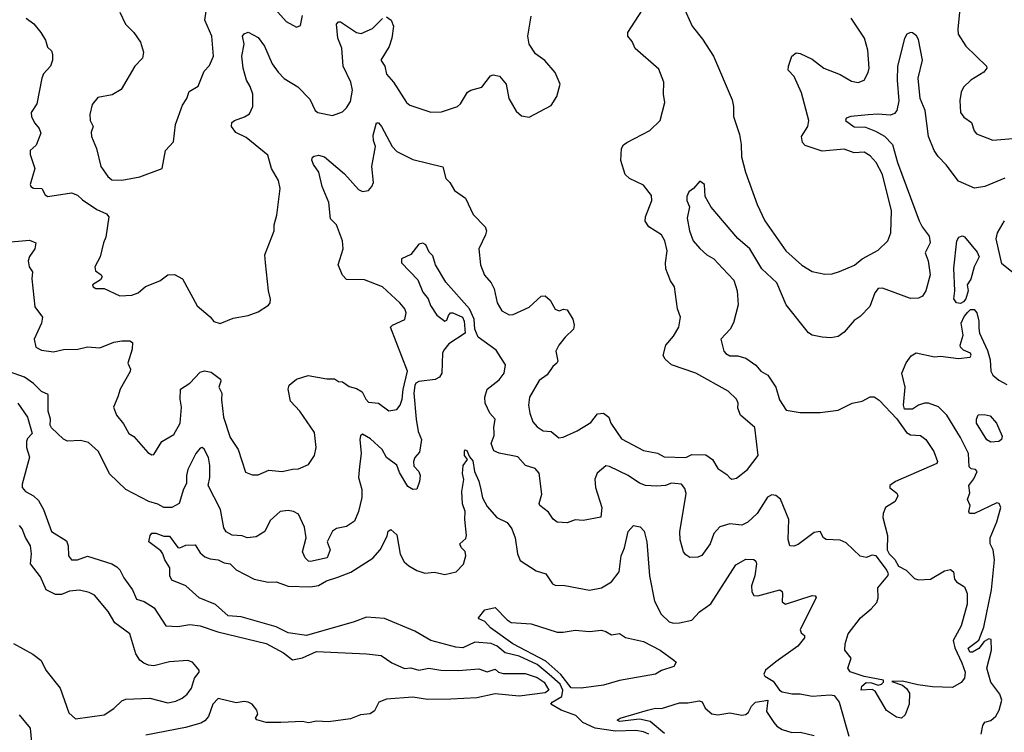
# Model space of a CAD drawing. Extents: x 1690054 to 1842981, y 782881 to 914114.
# Tile 29 of 256: x 1713056 to 1717963, y 801795 to 805347. Entities that reach past the tile are written whole.
import ezdxf

# ---------------------------------------------------------------- set-up
doc = ezdxf.new("R2010")
doc.units = 0

msp = doc.modelspace()

# ---------------------------------------------------------------- linework, layer by layer
at = {"layer": '0CON10XD'}
for points in [[(1713556.2, 805385), (1713583.8, 805325), (1713625, 805282.5), (1713658.9, 805235), (1713673.6, 805185), (1713668.2, 805155), (1713630.4, 805115), (1713561.5, 804998.5), (1713517.5, 804972.5), (1713445, 804960), (1713417.1, 804925), (1713405.6, 804875), (1713407.5, 804845), (1713423.3, 804815), (1713413.3, 804786.7), (1713414.5, 804764.5), (1713438.8, 804705), (1713461.4, 804615), (1713495.7, 804565.7), (1713515, 804549.2), (1713565, 804546.7), (1713655, 804564.5), (1713766.7, 804605), (1713783.3, 804695), (1713822.1, 804737.9), (1713832.9, 804825), (1713868.3, 804921.7), (1713890, 804955), (1713900.8, 804989.2), (1713945.4, 805015), (1713975, 805091.2), (1714002.1, 805117.9), (1714022.5, 805165), (1714013.4, 805265), (1713978.7, 805345), (1713985, 805388.8)], [(1713545, 803466.7), (1713524.3, 803415), (1713539.2, 803375), (1713573.2, 803333.2), (1713600, 803285), (1713625, 803268.8), (1713695, 803190), (1713715, 803177.5), (1713725, 803179.2), (1713765, 803243.8), (1713825, 803280), (1713855.5, 803335), (1713863.1, 803415), (1713855.8, 803455), (1713858, 803505), (1713905, 803535.6), (1713955, 803590), (1713977.2, 803597.2), (1714010.8, 803590.8), (1714056.2, 803555), (1714058.8, 803545), (1714048.8, 803515), (1714064.4, 803485), (1714062.2, 803452.2), (1714072.3, 803365), (1714105, 803264), (1714145.5, 803205), (1714181.9, 803091.9), (1714215, 803078.9), (1714245, 803078.2), (1714298.3, 803101.7), (1714364.4, 803095.6), (1714416.5, 803106.5), (1714445, 803108.6), (1714495, 803130), (1714525.4, 803174.6), (1714533.6, 803215), (1714525, 803289.2), (1714452.7, 803395), (1714406.1, 803446.1), (1714394.6, 803505), (1714398.5, 803525), (1714435, 803555.4), (1714493.9, 803573.9), (1714586.4, 803556.4), (1714625, 803556), (1714645, 803543.3), (1714665, 803542), (1714698, 803518), (1714735, 803507.8), (1714762.4, 803492.4), (1714780.5, 803455), (1714795, 803440.3), (1714844.7, 803434.7), (1714895, 803397.1), (1714935, 803403.8), (1714952.5, 803425), (1714962.9, 803455), (1714966.9, 803503.1), (1714989.3, 803595), (1714904, 803815), (1714913.3, 803825), (1714975, 803853.1), (1714981.5, 803885), (1714975, 803905.8), (1714950.6, 803935), (1714865, 804016.2), (1714775, 804050.4), (1714685, 804052), (1714665, 804073.3), (1714644, 804125), (1714668.6, 804205), (1714664.4, 804245), (1714634.6, 804324.6), (1714604.5, 804355), (1714596.8, 804435), (1714563.5, 804515), (1714546.6, 804586.6), (1714520, 804625), (1714512.5, 804647.5), (1714515, 804662.5), (1714523.6, 804666.4), (1714545, 804671.2), (1714575, 804662.9), (1714675, 804578.6), (1714745, 804501.2), (1714765, 804491.2), (1714793.9, 804496.1), (1714811.2, 804515), (1714819.2, 804535), (1714810.8, 804615), (1714829.1, 804715), (1714818.8, 804745), (1714818.2, 804771.8), (1714835, 804833.3), (1714845, 804833.3), (1714859.4, 804815), (1714911.8, 804715), (1714935, 804689.2), (1715015, 804650.8), (1715164.2, 804614.2), (1715180, 804555), (1715200, 804535), (1715223.3, 804495), (1715277.5, 804457.5), (1715315.7, 804375.7), (1715376.2, 804315), (1715382, 804295), (1715377.1, 804275), (1715344.7, 804205), (1715353.2, 804125), (1715373.1, 804073.1), (1715405.8, 804035.8), (1715421.5, 804005), (1715435.8, 803935), (1715459.2, 803895), (1715495, 803875.6), (1715515, 803877.8), (1715595, 803914.4), (1715655, 803968.9), (1715675, 803970), (1715699.6, 803949.6), (1715725, 803904.2), (1715745, 803896), (1715766.4, 803903.6), (1715785, 803900), (1715812, 803855), (1715818.6, 803825), (1715815.6, 803805), (1715774.8, 803765.2), (1715742.2, 803725), (1715727.5, 803695), (1715738.1, 803645), (1715732.9, 803635), (1715712.3, 803617.7), (1715685, 803576), (1715645, 803548.8), (1715596.7, 803465), (1715592.2, 803425), (1715598.9, 803385), (1715613.1, 803343.1), (1715635, 803317.5), (1715665, 803298), (1715705, 803293.8), (1715742.7, 803262.7), (1715764.3, 803265.7), (1715835, 803297.5), (1715901.7, 803338.3), (1715935, 803381.9), (1715965.4, 803385.4), (1715992.5, 803365), (1716001.9, 803335), (1716055, 803257.3), (1716165, 803198.9), (1716235, 803185.5), (1716267.6, 803167.6), (1716375, 803164.6), (1716405, 803179.5), (1716475, 803177.9), (1716508.8, 803155), (1716535, 803110), (1716580.3, 803080.3), (1716595, 803063.3), (1716605, 803056.7), (1716627.7, 803062.3), (1716683.3, 803105), (1716736.2, 803175), (1716720, 803315), (1716648.5, 803375), (1716635, 803410), (1716636.2, 803435), (1716628.8, 803455), (1716586.2, 803495), (1716425, 803585.6), (1716305, 803626.9), (1716272.5, 803655), (1716263.2, 803673.2), (1716276.4, 803725), (1716315, 803769.4), (1716340.6, 803815), (1716350, 803865), (1716334.4, 803905), (1716318.5, 804015), (1716298.9, 804045), (1716276.9, 804105), (1716274.4, 804135), (1716282.2, 804195), (1716270.9, 804245), (1716254.3, 804275), (1716191.1, 804315), (1716173.1, 804343.1), (1716174.6, 804365), (1716206.5, 804445), (1716205, 804470), (1716165, 804522.2), (1716094.8, 804554.8), (1716072.9, 804575), (1716051.9, 804645), (1716055.8, 804705), (1716065, 804723.8), (1716081.2, 804735), (1716196, 804795), (1716247.1, 804845), (1716271.2, 804935), (1716263.8, 804975), (1716265.5, 805035), (1716241.2, 805101.2), (1716123, 805203), (1716108.6, 805238.6), (1716087.5, 805265), (1716087, 805283), (1716178, 805425)], [(1714329.2, 805399.2), (1714385, 805338), (1714435, 805310), (1714455, 805317.5), (1714465, 805367.5)], [(1716362, 805415), (1716407.5, 805315), (1716459.5, 805249.5), (1716512.9, 805165), (1716607.1, 804947.1), (1716613.8, 804915), (1716613.8, 804865), (1716642.7, 804775), (1716651.8, 804725), (1716653.8, 804663.8), (1716672.7, 804587.3), (1716731.4, 804425), (1716769.4, 804345), (1716874.6, 804195), (1716953.7, 804123.7), (1717005, 804091.4), (1717069.1, 804079.1), (1717105, 804080.5), (1717141.2, 804091.2), (1717217, 804123), (1717255, 804154.2), (1717335, 804198.6), (1717382, 804245), (1717396.7, 804285), (1717401.2, 804395), (1717356.1, 804576.1), (1717325, 804635.7), (1717295, 804668.9), (1717265, 804686.5), (1717215, 804683.5), (1717165, 804700.9), (1717055, 804692.3), (1716970.7, 804720.7), (1716956.9, 804735), (1716952.2, 804765), (1716983.5, 804815), (1716988.5, 804845), (1716952.2, 804982.2), (1716915, 805064), (1716885.7, 805095), (1716887.8, 805115), (1716904.5, 805165.5), (1716925, 805182), (1716945, 805178.6), (1717005, 805150.4), (1717064.2, 805105), (1717145, 805074.4), (1717201.3, 805041.3), (1717235, 805034.3), (1717264.4, 805045.6), (1717285, 805083.3), (1717288.6, 805105), (1717283.3, 805195), (1717265.6, 805255), (1717200, 805355)], [(1717738.7, 805385), (1717730.6, 805300.6), (1717733.3, 805275), (1717770.5, 805215), (1717874.2, 805115), (1717875.8, 805105), (1717860, 805085), (1717795.8, 805045), (1717759.1, 805010.9), (1717747.1, 804985), (1717740.8, 804945), (1717744.4, 804885), (1717761.4, 804861.4), (1717800, 804835), (1717813, 804793), (1717825, 804777.5), (1717905, 804747.1), (1718025, 804756.7)], [(1713088.6, 805355), (1713126.1, 805326.1), (1713162.4, 805282.4), (1713184.2, 805245), (1713195, 805210), (1713215, 805192.5), (1713220, 805175), (1713219.2, 805145), (1713210, 805115), (1713175, 805077.5), (1713166.7, 805055), (1713142, 804928), (1713113.8, 804885), (1713115, 804862.5), (1713131.2, 804831.2), (1713154.2, 804804.2), (1713162, 804782), (1713139.1, 804720.9), (1713108.8, 804695), (1713108, 804675), (1713132.5, 804605), (1713108, 804525), (1713111.2, 804515), (1713125, 804508), (1713167.5, 804505), (1713183.9, 804473.9), (1713196.1, 804466.1), (1713315, 804484.7), (1713345, 804471.9), (1713369.9, 804449.9), (1713440.3, 804400.3), (1713488.9, 804378.9), (1713500, 804365), (1713486.4, 804263.6), (1713473.7, 804235), (1713458.2, 804165), (1713431.1, 804115), (1713434.4, 804094.4), (1713462.5, 804075), (1713466.7, 804065), (1713459.3, 804050.7), (1713420, 804025), (1713422.5, 804015), (1713435, 804007.5), (1713477, 804007), (1713555, 803971.1), (1713615.5, 803974.5), (1713646.2, 803985), (1713683, 804017), (1713755, 804045.7), (1713795, 804075.7), (1713827, 804077), (1713867.5, 804055), (1713940.3, 803920.3), (1714005.7, 803865.7), (1714023.2, 803843.2), (1714055, 803832.5), (1714120.3, 803859.7), (1714195, 803872.5), (1714245, 803890), (1714295.8, 803924.2), (1714304.2, 803935.8), (1714305.8, 803954.2), (1714295.8, 803995), (1714282, 804135), (1714278, 804175), (1714323.8, 804295), (1714323.8, 804325), (1714337.3, 804372.7), (1714354.3, 804505), (1714345.5, 804545.5), (1714311.4, 804605), (1714292.2, 804672.2), (1714185, 804760), (1714134, 804785), (1714112, 804815), (1714114, 804835), (1714126.2, 804845), (1714177.2, 804862.8), (1714201.4, 804878.6), (1714217.3, 804915), (1714217.8, 804975), (1714204.8, 805014.8), (1714187.1, 805045), (1714170.3, 805105), (1714163.1, 805165), (1714174.3, 805225), (1714167.1, 805265), (1714175, 805277.1), (1714195, 805285.5), (1714245, 805258.6), (1714276.2, 805215), (1714315, 805127.1), (1714344.5, 805085), (1714375, 805053.6), (1714442.3, 805012.3), (1714501.4, 804951.4), (1714529.2, 804895), (1714541.2, 804885), (1714615, 804869.4), (1714665, 804888.1), (1714685, 804907.1), (1714705, 804939.2), (1714714.7, 804995), (1714705.7, 805035.7), (1714668.7, 805115), (1714661, 805205), (1714642.1, 805255), (1714635.8, 805324.2), (1714644.2, 805335.8), (1714655, 805335.8), (1714735, 805283.5), (1714757.9, 805277.9), (1714815, 805303.6), (1714865, 805353.8)], [(1714885, 805362), (1714908, 805345), (1714918.6, 805315), (1714910, 805255), (1714897, 805213), (1714856, 805145), (1714876.1, 805116.1), (1714884.4, 805075), (1714918.5, 805035), (1714984.4, 804935), (1715001.2, 804921.2), (1715105, 804886.5), (1715157.6, 804887.6), (1715238.8, 804915), (1715253, 804927), (1715288, 804985), (1715305, 804995.6), (1715360, 805010), (1715403, 805067), (1715415, 805072), (1715446.7, 805065), (1715481.2, 805025), (1715494, 804955), (1715530.9, 804890.9), (1715557.3, 804867.3), (1715595, 804861.2), (1715705, 804920), (1715733.3, 804965), (1715750, 805025), (1715724.1, 805084.1), (1715673.9, 805143.9), (1715627.3, 805177.3), (1715595.8, 805225), (1715589.1, 805265), (1715604.4, 805365)], [(1717965, 804557.5), (1717865, 804516.2), (1717815, 804507.3), (1717735, 804542.9), (1717673.7, 804623.7), (1717632.7, 804665), (1717612.7, 804695), (1717584.7, 804764.7), (1717568.2, 804895), (1717542.9, 804955), (1717534, 805056), (1717554.3, 805145), (1717535, 805247.5), (1717525, 805266.2), (1717505, 805282), (1717495, 805283.8), (1717476.7, 805275), (1717465, 805253.8), (1717430.9, 805115), (1717429.1, 805045), (1717437.8, 804942.2), (1717427.5, 804895), (1717415, 804880), (1717395, 804870.9), (1717333.3, 804876.7), (1717285, 804872.7), (1717197.5, 804865), (1717174.4, 804855.6), (1717172, 804845), (1717215, 804812.5), (1717271.7, 804811.7), (1717321.6, 804791.6), (1717365.7, 804765.7), (1717405.7, 804725), (1717430.2, 804635), (1717538.8, 804345), (1717553.9, 804313.9), (1717588.4, 804268.4), (1717592.5, 804235), (1717568.8, 804185), (1717582.7, 804145), (1717593.6, 804075), (1717572.2, 803995), (1717555, 803969.2), (1717535, 803958.6), (1717495, 803956.9), (1717355, 804009.1), (1717335, 804007.3), (1717317.9, 803985), (1717293, 803917), (1717245, 803868), (1717215, 803846.9), (1717165, 803788.9), (1717135, 803768.1), (1717098.9, 803761.1), (1717055, 803763.8), (1717005, 803774.6), (1716986.6, 803786.6), (1716876.5, 803925), (1716828.6, 804035), (1716753.9, 804105), (1716694.5, 804205), (1716635, 804256.7), (1716501.7, 804411.7), (1716472, 804465), (1716468.8, 804525), (1716445, 804542.5), (1716413.9, 804506.1), (1716390.6, 804489.4), (1716380.6, 804465), (1716381.4, 804445), (1716394.2, 804415), (1716382.2, 804357.8), (1716393.9, 804293.9), (1716412.5, 804245), (1716445, 804206.4), (1716480, 804175), (1716514.8, 804154.8), (1716559.2, 804109.2), (1716615, 804049.2), (1716631.2, 803995), (1716637.3, 803925), (1716613.8, 803836.2), (1716596.5, 803805), (1716550, 803755), (1716565.5, 803695.5), (1716575, 803682.5), (1716595, 803671.5), (1716635, 803671.5), (1716675, 803659.5), (1716724.5, 803625), (1716749.5, 803595), (1716785, 803574.6), (1716824.3, 803515), (1716842.1, 803452.1), (1716875, 803401.2), (1716945, 803389.6), (1717045, 803389.4), (1717135, 803401), (1717205, 803436.3), (1717254.2, 803445), (1717295, 803466.6), (1717315, 803467.5), (1717339.9, 803449.9), (1717427.1, 803357.1), (1717475, 803290), (1717495, 803278.2), (1717545, 803274.4), (1717572.2, 803255), (1717611.8, 803195), (1717630.6, 803145), (1717627.1, 803135), (1717420, 803045), (1717393.1, 803025), (1717392.9, 803012.9), (1717426.9, 802986.9), (1717432.9, 802972.9), (1717418.9, 802945), (1717371.4, 802915), (1717358.8, 802885), (1717358, 802865), (1717380.6, 802775), (1717378.6, 802705), (1717388.9, 802685), (1717416.8, 802656.8), (1717435, 802622.3), (1717473.6, 802603.6), (1717515, 802560.8), (1717535.6, 802554.4), (1717595, 802558.9), (1717665, 802598.9), (1717695, 802606.9), (1717709.2, 802595), (1717715, 802557.5), (1717724, 802545), (1717765, 802520), (1717777.1, 802487.1), (1717777, 802433), (1717747.5, 802325), (1717707.8, 802252.2), (1717715.5, 802215.5), (1717750.4, 802140.4), (1717768.2, 802095), (1717764.6, 802065.4), (1717747, 802043), (1717705, 802018), (1717605, 802021.4), (1717531.1, 802031.1), (1717455, 802050), (1717401.7, 802048.3), (1717455, 802030), (1717475, 802013.3), (1717489.7, 801989.7), (1717489.2, 801935), (1717468.3, 801881.7), (1717450, 801865), (1717425, 801870), (1717375, 801903.3), (1717320, 802000), (1717305, 802007.5), (1717250, 802005), (1717252.5, 802025), (1717275, 802042.5), (1717301.7, 802041.7), (1717335, 802030), (1717350, 802035), (1717360, 802045), (1717360, 802055), (1717265, 802073.3), (1717195, 802096.7), (1717183.8, 802115), (1717200, 802165), (1717168.8, 802205), (1717170, 802235), (1717184.3, 802285), (1717246.2, 802365), (1717299.8, 802410.2), (1717327.5, 802442.5), (1717334.7, 802465), (1717332.5, 802515), (1717382.8, 802575), (1717384.9, 802585), (1717376.1, 802606.1), (1717325, 802674.1), (1717305, 802678.1), (1717275, 802666.8), (1717245, 802673.4), (1717175, 802740), (1717145, 802753.1), (1717075, 802755.8), (1717062, 802765), (1717045, 802795.8), (1717015, 802790), (1716935, 802731.5), (1716913.4, 802723.4), (1716894.5, 802724.5), (1716885.4, 802755.4), (1716889.6, 802855), (1716847.1, 802957.1), (1716825, 802974.4), (1716805, 802977.9), (1716782.6, 802967.4), (1716731.5, 802885), (1716685, 802841.8), (1716655, 802826.9), (1716594.5, 802834.5), (1716545, 802818.8), (1716514.5, 802785), (1716496.5, 802733.5), (1716455, 802676.7), (1716435, 802668), (1716395, 802666.2), (1716375, 802678.8), (1716364.2, 802695), (1716346.9, 802755), (1716345.5, 802795), (1716365.8, 802914.2), (1716377.3, 802985), (1716370.7, 803010.7), (1716355, 803032.5), (1716305, 803036.2), (1716275, 803025.5), (1716231.4, 803021.4), (1716175, 803025.4), (1716145, 803036.5), (1716088.6, 803075), (1715995, 803120.4), (1715976.4, 803123.6), (1715933.4, 803086.6), (1715922.7, 803057.3), (1715925.3, 803015), (1715957.5, 802915), (1715953, 802867), (1715865, 802851.2), (1715825, 802854), (1715785, 802839.5), (1715735, 802842.2), (1715715, 802856.9), (1715691.9, 802891.9), (1715648.2, 802925), (1715644.5, 802935), (1715657.6, 802982.4), (1715645, 803086.1), (1715625, 803110), (1715577.5, 803125), (1715538.1, 803168.1), (1715445, 803185.7), (1715418.3, 803198.3), (1715405.4, 803235), (1715420.9, 803275), (1715421.3, 803291.3), (1715419.2, 803315), (1715426.5, 803355), (1715399.2, 803385), (1715375.5, 803435.5), (1715373.6, 803465), (1715385.6, 803505), (1715445, 803551.5), (1715470, 803585), (1715476.9, 803626.9), (1715430, 803700), (1715341.2, 803765), (1715323.9, 803803.9), (1715321.4, 803855), (1715298.5, 803905), (1715179.1, 804039.1), (1715128.8, 804125), (1715115, 804170), (1715097.5, 804187.5), (1715080, 804225), (1715065, 804233.8), (1715045, 804228.8), (1715005, 804176.2), (1714958.8, 804155), (1714959.2, 804135), (1715039.5, 804049.5), (1715065, 803988.6), (1715092.5, 803955), (1715102.7, 803922.7), (1715135, 803874.2), (1715175, 803844.3), (1715185, 803850), (1715192.7, 803872.7)], [(1718055, 804047.4), (1717950.7, 804130.7), (1717922.5, 804255), (1717928.2, 804285), (1717962.9, 804345)], [(1717745, 803932.9), (1717725, 803935.8), (1717711.3, 803955), (1717715.8, 803995), (1717711.9, 804108.1), (1717725.7, 804244.3), (1717736.4, 804263.6), (1717755, 804268.8), (1717765, 804264.3), (1717828.2, 804188.2), (1717836.7, 804165), (1717812.5, 804115), (1717796.3, 804053.7), (1717778.4, 804025), (1717782.3, 803995), (1717771, 803955), (1717760.2, 803939.8), (1717745, 803932.9)], [(1712975, 804236.7), (1713105, 804248.6), (1713136.7, 804235), (1713132, 804205), (1713105, 804166.7), (1713099.2, 804145), (1713104.2, 804115), (1713119.5, 804089.5), (1713116.2, 804055), (1713132.2, 803915), (1713170.6, 803865), (1713164.5, 803835), (1713128.1, 803755), (1713136, 803715), (1713165, 803699.5), (1713225, 803692), (1713275, 803703.3), (1713345.7, 803704.3), (1713394.5, 803715.5), (1713455, 803712), (1713525, 803738.9), (1713565.4, 803745.4), (1713605, 803746.7), (1713618.2, 803738.2), (1713617.3, 803705), (1713594.6, 803635), (1713608, 803605), (1713607.4, 803592.6), (1713557.3, 803505), (1713545, 803466.7)], [(1715192.7, 803872.7), (1715202.9, 803885), (1715215, 803886.5), (1715262.9, 803865), (1715271.5, 803845), (1715276.7, 803785), (1715195, 803731.8), (1715169.9, 803700.1), (1715164, 803685), (1715159.5, 803585), (1715147.5, 803565), (1715125.9, 803554.1), (1715045, 803543.1), (1715030.5, 803535), (1715025, 803524), (1715020.9, 803485), (1715032.8, 803355), (1715041.2, 803295), (1715059.1, 803255), (1715048.7, 803191.3), (1715025.5, 803165), (1715019.5, 803145), (1715020.9, 803120.9), (1715045.3, 803095.3), (1715051.5, 803075), (1715048.5, 803045), (1715035, 803006), (1715015, 803004.5), (1714990.8, 803020.8), (1714949.4, 803089.4), (1714935, 803126.9), (1714885, 803164.4), (1714862.2, 803205), (1714805, 803258.1), (1714765, 803281.2), (1714755, 803273.3), (1714751.2, 803255), (1714758.6, 803185), (1714750.3, 803120.3), (1714744.4, 803065), (1714762, 803005), (1714761.2, 802965), (1714744.6, 802895.4), (1714725, 802846.7), (1714685, 802820.8), (1714635, 802810.8), (1714615, 802796.7), (1714588.8, 802745), (1714604.3, 802705), (1714588.1, 802665), (1714505, 802646.7), (1714495, 802648.6), (1714478.1, 802665), (1714465.6, 802694.4), (1714484.2, 802765), (1714475, 802817.5), (1714445, 802882.5), (1714420, 802895), (1714395, 802900), (1714355, 802896.2), (1714305, 802850), (1714277.1, 802795), (1714235, 802769.2), (1714190, 802765), (1714164.4, 802774.4), (1714115, 802778), (1714085, 802794.3), (1714074.1, 802814.1), (1714056.2, 802905), (1713995.8, 803025), (1714004.5, 803065.5), (1714004.4, 803125), (1713997.1, 803165), (1713975, 803206), (1713965, 803214), (1713955, 803210.8), (1713934.4, 803185), (1713895, 803104), (1713887.9, 803075), (1713888, 803035), (1713873, 803007), (1713850.5, 802935), (1713814.7, 802915.3), (1713775, 802915.4), (1713745, 802932.2), (1713700, 802945), (1713585.6, 803005), (1713503.5, 803083.5), (1713448.6, 803195), (1713398.9, 803238.9), (1713358.9, 803248.9), (1713295, 803245.9), (1713275, 803256.8), (1713215, 803312.1), (1713208.1, 803325), (1713209.3, 803355), (1713198.8, 803395), (1713198.9, 803478.9), (1713165, 803493.4), (1713125, 803532.9), (1713079.5, 803565), (1713005, 803590.9)], [(1717848.2, 801785), (1717855, 801828), (1717865.4, 801844.6), (1717895, 801854.4), (1717920, 801875), (1717937.1, 801905), (1717951.2, 801955), (1717940.9, 801985), (1717896, 802045), (1717876, 802115), (1717899.4, 802205), (1717897.3, 802257.3), (1717885, 802260), (1717863.1, 802246.9), (1717835, 802212.8), (1717805, 802194.1), (1717790.6, 802195), (1717783.1, 802215), (1717836.4, 802253.6), (1717861.1, 802318.9), (1717898.6, 802505), (1717914.5, 802654.5), (1717907.5, 802705), (1717892.1, 802735), (1717891.7, 802765), (1717925, 802844.4), (1717945.5, 802915.5), (1717936.7, 802935), (1717925, 802938), (1717815, 802886), (1717790, 802885), (1717786.7, 802895), (1717793.3, 802925), (1717780, 802955), (1717790.7, 802989.3), (1717786.2, 803025), (1717810.9, 803059.1), (1717826.7, 803095), (1717820, 803105), (1717798.3, 803108.3), (1717788, 803118), (1717784.7, 803185), (1717745, 803264.4), (1717676.1, 803376.1), (1717635, 803417.2), (1717585, 803434.7), (1717565.7, 803435.7), (1717535.4, 803425), (1717505, 803405.2), (1717465, 803405.8), (1717460, 803425), (1717468.2, 803515), (1717452.8, 803585), (1717474, 803636), (1717499.1, 803670.9), (1717523, 803687), (1717614.3, 803665.7), (1717645, 803669.5), (1717735, 803658.5), (1717793.3, 803665), (1717798.2, 803675), (1717794.2, 803685), (1717759.8, 803699.8), (1717744.7, 803715), (1717742.5, 803725), (1717758, 803775), (1717748.5, 803835), (1717762.5, 803867.5), (1717780.5, 803889.5), (1717795, 803901.6), (1717812.1, 803902.1), (1717825.4, 803885.4), (1717835.5, 803845), (1717835, 803808.8), (1717838.8, 803785), (1717878.4, 803698.4), (1717891.5, 803651.5), (1717895.9, 803595), (1717905, 803575.3), (1717935, 803549.6), (1717975, 803528)], [(1713047.5, 803435), (1713095, 803366.2), (1713118.6, 803285), (1713095, 803258.8), (1713090.5, 803245), (1713089.5, 803215), (1713106, 803166), (1713068.3, 803031.7), (1713068.6, 803015), (1713084.6, 802994.6), (1713125, 802973.8), (1713149.9, 802949.9), (1713175, 802905.8), (1713214.4, 802795), (1713289.6, 802749.6), (1713297.8, 802725), (1713298.9, 802675), (1713314.2, 802655), (1713345, 802655.3), (1713395, 802672.9), (1713514.7, 802634.7), (1713540.1, 802620.1), (1713556.2, 802605), (1713574.6, 802565), (1713618.7, 802505), (1713638.2, 802458.2), (1713676, 802446), (1713726.5, 802415), (1713785, 802325.7), (1713845, 802322.3), (1713905, 802332.1), (1713955, 802325.4), (1714043.3, 802295), (1714285, 802237.3), (1714370.9, 802190.9), (1714415, 802156.1), (1714465, 802166.8), (1714535, 802197), (1714785, 802185.5), (1714857.4, 802177.4), (1714911.5, 802141.5), (1714973.2, 802113.2), (1715005, 802115.9), (1715045, 802103.8), (1715095, 802114.1), (1715155, 802104.7), (1715242.7, 802102.7), (1715345, 802111.5), (1715385, 802095.8), (1715425, 802110), (1715442.5, 802095), (1715465, 802087.1), (1715575, 802088.2), (1715635, 802068.1), (1715669.6, 802045), (1715693.5, 802005), (1715675, 801992.1), (1715545, 801974.2), (1715425, 801986.9), (1715335, 801966.9), (1715205, 801959.2), (1715088.8, 801958.8), (1715015, 801970), (1714885, 801960), (1714846.2, 801945), (1714825, 801902.5), (1714803.6, 801886.4), (1714755, 801881.2), (1714705, 801861.2), (1714595, 801846.2), (1714535, 801850.8), (1714495, 801842), (1714465, 801848.8), (1714357, 801843), (1714285, 801842.9), (1714237.7, 801857.7), (1714231.2, 801865), (1714243.1, 801885), (1714238.2, 801905), (1714215, 801934.3), (1714195.4, 801945.4), (1714175, 801948.8), (1714135, 801941.8), (1714045, 801962.9), (1714018.9, 801935), (1713996.5, 801873.5), (1713978.5, 801851.5), (1713959.3, 801840.7), (1713881.8, 801818.3), (1713685, 801780.2)], [(1717895, 803240.6), (1717875, 803252), (1717824.3, 803335), (1717824.2, 803355.8), (1717833.3, 803376.7), (1717861.7, 803378.3), (1717891.7, 803371.7), (1717924, 803335), (1717951.7, 803271.7), (1717948.3, 803255), (1717935, 803244.1), (1717895, 803240.6)], [(1716191.6, 801785), (1716165, 801797.5), (1716126.4, 801803.6), (1716025, 801800.7), (1715924.6, 801814.6), (1715862.9, 801842.9), (1715828.3, 801878.3), (1715754.4, 801904.4), (1715703.3, 801935), (1715710, 801945), (1715757.3, 801972.7), (1715763.2, 802005), (1715748.8, 802035), (1715695, 802082.9), (1715635, 802133.1), (1715544.9, 802174.9), (1715475, 802191.7), (1715435, 802224.5), (1715405, 802237.8), (1715325, 802244.4), (1715265, 802216.6), (1715229, 802218.9), (1715105, 802251.8), (1715025, 802299.4), (1714875, 802362.9), (1714785, 802369.1), (1714723.8, 802345), (1714485, 802277.4), (1714395, 802290), (1714335, 802321.3), (1714159.6, 802369.6), (1714095, 802375.7), (1714031.6, 802431.6), (1713950, 802465), (1713885, 802524.2), (1713815, 802553.8), (1713804, 802575), (1713803.8, 802615), (1713778.8, 802655), (1713770, 802685), (1713759.5, 802699.5), (1713700, 802745), (1713706, 802775), (1713715, 802786.9), (1713735, 802787.3), (1713775, 802772.5), (1713802.7, 802772.7), (1713845, 802715.8), (1713855, 802714.2), (1713885, 802727.8), (1713930, 802730), (1713955, 802688.6), (1713979.2, 802669.2), (1714005, 802658.9), (1714045, 802654.3), (1714075, 802638.9), (1714105.2, 802635.2), (1714135, 802604.6), (1714225, 802557.8), (1714295, 802544), (1714335, 802544.2), (1714393.9, 802523.9), (1714505, 802519.3), (1714545, 802526.5), (1714585, 802550.6), (1714642.5, 802567.5), (1714707, 802593), (1714816.7, 802663.3), (1714852.2, 802705), (1714887.2, 802772.8), (1714893.2, 802796.8), (1714905, 802806.2), (1714935, 802778.8), (1714952.9, 802682.9), (1714972.5, 802645), (1714995.7, 802625), (1715035, 802602), (1715075, 802588.4), (1715123.4, 802593.4), (1715175, 802581.9), (1715231.2, 802595), (1715267.4, 802632.6), (1715279.5, 802675), (1715275.4, 802695.4), (1715256.8, 802716.8), (1715250, 802735), (1715279.1, 802760.9), (1715283.1, 802775), (1715273.8, 802855), (1715276.7, 802895), (1715262.9, 802932.9), (1715260.4, 802995), (1715269.2, 803055), (1715262.5, 803085), (1715266.2, 803125), (1715287.5, 803155), (1715272.5, 803175), (1715273.1, 803196.9), (1715275, 803202.5), (1715285, 803200), (1715297.5, 803167.5), (1715315, 803147.5), (1715322.2, 803095), (1715345, 803047.1), (1715354.8, 803005), (1715363.1, 802963.1), (1715385, 802921.2), (1715433.8, 802865), (1715485, 802840), (1715509.1, 802809.1), (1715524.6, 802765), (1715537.5, 802685), (1715550.9, 802650.9), (1715630.2, 802600.2), (1715678.1, 802585), (1715712.1, 802535), (1715725, 802527.7), (1715772.9, 802527.1), (1715895, 802503.8), (1715955, 802515.6), (1716005, 802544.2), (1716043.1, 802595), (1716053, 802675), (1716070.3, 802715), (1716087.8, 802795), (1716115, 802826), (1716148.7, 802818.7), (1716168.2, 802798.2), (1716180.9, 802745), (1716195.4, 802575), (1716219.1, 802449.1), (1716253.3, 802383.3), (1716292, 802345), (1716315, 802338.8), (1716345, 802340.9), (1716405, 802354.5), (1716444.4, 802395), (1716500, 802435), (1716625, 802629.2), (1716675, 802657.5), (1716715, 802656.7), (1716725, 802647.5), (1716727.5, 802635), (1716720.4, 802575), (1716702.5, 802525), (1716704.6, 802494.6), (1716715, 802477.5), (1716735, 802474.4), (1716845, 802504.2), (1716855, 802496.7), (1716858.1, 802485), (1716856, 802445), (1716872.9, 802432.9), (1717005, 802476.2), (1717020, 802475), (1717026, 802466), (1716946.2, 802305), (1716950, 802290), (1716967.5, 802277.5), (1716966.9, 802265), (1716933.3, 802225), (1716823.9, 802146.1), (1716773.1, 802105), (1716764, 802085), (1716770, 802075), (1716810.5, 802050.5), (1716841.8, 802005), (1716855, 801996.7), (1716905, 801986.6), (1716945, 801987.1), (1717004.6, 801974.6), (1717095, 801982.2), (1717115, 801978.3), (1717140.2, 801945), (1717187.4, 801775)], [(1713025, 802237.1), (1713122, 802185), (1713163.4, 802153.4), (1713186.9, 802105), (1713258.6, 802015), (1713301.5, 801891.5), (1713335, 801862.2), (1713477.4, 801882.6), (1713525, 801914.2), (1713565, 801952.2), (1713585, 801960), (1713705, 801964.3), (1713795, 801941.5), (1713835, 801950), (1713865.4, 801964.6), (1713890.6, 801985), (1713913.3, 802015), (1713927.1, 802065), (1713951.2, 802095), (1713950, 802105), (1713918.1, 802145), (1713895, 802152.5), (1713803.6, 802146.4), (1713725, 802126.7), (1713698.9, 802128.9), (1713675, 802139.2), (1713655.8, 802155), (1713635, 802186.7), (1713604.4, 802285), (1713529.7, 802339.7), (1713496.8, 802396.8), (1713429.1, 802479.1), (1713402.1, 802492.1), (1713355, 802503.1), (1713305, 802498.4), (1713265, 802482.1), (1713235, 802481.6), (1713188.5, 802505), (1713159.7, 802569.7), (1713110.6, 802635), (1713115.3, 802685), (1713110, 802725), (1713085.4, 802765.4), (1713069.1, 802809.1), (1713055.8, 802825)], [(1715855, 802014.4), (1715805, 802015.8), (1715752.9, 802082.9), (1715678.9, 802148.9), (1715513.2, 802235), (1715402.9, 802315), (1715375, 802346.7), (1715345, 802360), (1715343.3, 802365), (1715375, 802406), (1715425, 802416.2), (1715485, 802355.5), (1715505, 802342.7), (1715605.4, 802335.4), (1715735, 802294.5), (1715765, 802293.3), (1715825, 802304.4), (1715895, 802297.8), (1715955, 802304), (1715977.7, 802297.7), (1716005, 802280), (1716045, 802288), (1716075, 802268), (1716165, 802247.1), (1716247.8, 802205), (1716315.8, 802155), (1716327.5, 802145), (1716316.6, 802123.4), (1716255, 802102.8), (1716225, 802084.4), (1716045, 802053.5), (1715965, 802029.6), (1715855, 802014.4)], [(1716269.3, 801789.3), (1716198.4, 801848.4), (1716145, 801860.8), (1716045, 801848.9), (1716034, 801855), (1716048, 801865), (1716185, 801905.3), (1716225, 801914.5), (1716255, 801913.8), (1716345, 801941.8), (1716385, 801941.3), (1716442, 801952), (1716457.2, 801947.2), (1716471.8, 801915), (1716505, 801886.7), (1716535, 801881.9), (1716595, 801892.2), (1716655, 801880), (1716675, 801883.8), (1716687.5, 801895), (1716702.5, 801925), (1716723.3, 801945), (1716785, 801955.6), (1716777.7, 801897.7), (1716814.2, 801844.2), (1716830, 801825), (1716855, 801808.8), (1716904.4, 801794.4), (1716945, 801795.6), (1717015, 801778.9)], [(1713117.1, 801745), (1713110.5, 801815), (1713055, 801881.9)]]:
    msp.add_lwpolyline(points, dxfattribs=at)

doc.saveas('drawing.dxf')
